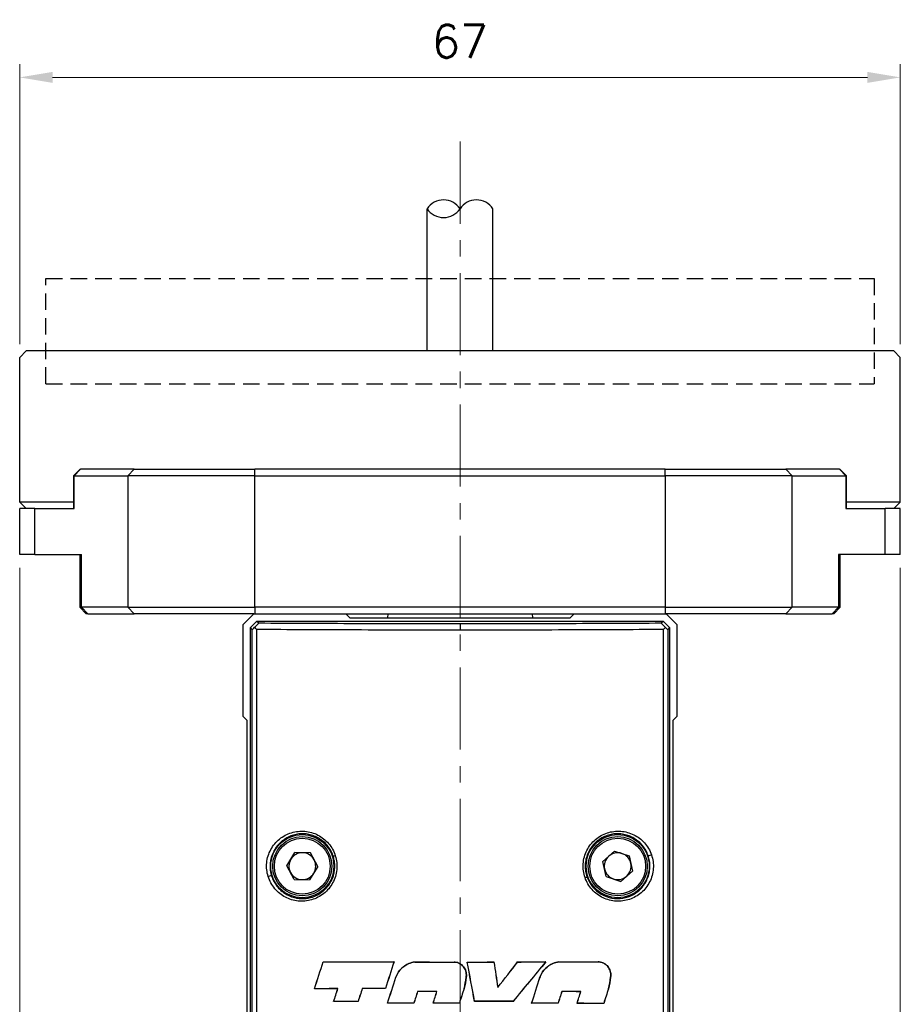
# Model space of a CAD drawing. Header units: inches. Extents: x 0 to 5766, y -2164 to 1330.
# Tile 147 of 210: x 4466 to 4533, y -563 to -488. Entities that reach past the tile are written whole.
import ezdxf

# ---------------------------------------------------------------- set-up
doc = ezdxf.new("R2010")
doc.units = ezdxf.units.IN
doc.header["$MEASUREMENT"] = 0
doc.linetypes.add('CENTER', pattern=[2, 1.25, -0.25, 0.25, -0.25])
doc.linetypes.add('HIDDEN', pattern=[0.375, 0.25, -0.125])
for name, color, linetype, lineweight in [('AM_5', 3, 'Continuous', 15), ('AM_7', 4, 'CENTER', 15), ('可見 (ISO)', 7, 'Continuous', 25), ('窄部可見 (ISO)', 7, 'Continuous', 25)]:
    doc.layers.add(name, color=color, linetype=linetype, lineweight=lineweight)
doc.styles.add('尺寸標註', font='romans.shx', dxfattribs={"bigfont": 'CHINESET.SHX'})
doc.dimstyles.new('CNS1$0', dxfattribs={"dimtxt": 2.5, "dimasz": 2.5, "dimexe": 1, "dimexo": 1, "dimgap": 1.5, "dimtad": 1, "dimtoh": 1, "dimdec": 1, "dimdsep": 46, "dimtxsty": '尺寸標註', "dimcen": 0, "dimclrd": 2, "dimclre": 2, "dimclrt": 1, "dimadec": 0, "dimazin": 2, "dimtp": 0.1, "dimtm": 0.1, "dimtfac": 0.71, "dimtdec": 1, "dimtmove": 0, "dimatfit": 0, "dimfxl": 0, "dimlwd": 13, "dimlwe": 13, "dimarcsym": 0})

# ---------------------------------------------------------------- blocks, each defined once
blk = doc.blocks.new('*D455')
at = {"layer": 'AM_5', "color": 2, "lineweight": 13}
for p, q in [((4465.97, -512.598), (4465.97, -491.294)), ((4532.97, -512.598), (4532.97, -491.294)), ((4468.47, -492.294), (4530.47, -492.294))]:
    blk.add_line(p, q, dxfattribs=at)
at = {"layer": 'AM_5', "color": 2}
for points in [[(4468.47, -491.877), (4468.47, -492.711), (4465.97, -492.294)], [(4530.47, -491.877), (4530.47, -492.711), (4532.97, -492.294)]]:
    blk.add_solid(points, dxfattribs=at)
at = {"layer": 'Defpoints', "color": 0}
for p in [(4532.97, -492.294), (4465.97, -513.598), (4532.97, -513.598)]:
    blk.add_point(p, dxfattribs=at)
at = {"layer": 'AM_5', "color": 1, "insert": (4499.47, -489.544), "char_height": 2.5, "attachment_point": 5, "style": '尺寸標註'}
blk.add_mtext('67', dxfattribs=at)
blk = doc.blocks.new('*D458')
at = {"layer": 'AM_5', "color": 2, "lineweight": 13}
for p, q in [((4465.97, -529.598), (4465.97, -635.27)), ((4532.97, -529.598), (4532.97, -635.27)), ((4468.47, -634.27), (4530.47, -634.27))]:
    blk.add_line(p, q, dxfattribs=at)
at = {"layer": 'AM_5', "color": 2}
for points in [[(4468.47, -633.853), (4468.47, -634.686), (4465.97, -634.27)], [(4530.47, -633.853), (4530.47, -634.686), (4532.97, -634.27)]]:
    blk.add_solid(points, dxfattribs=at)
at = {"layer": 'Defpoints', "color": 0}
for p in [(4465.97, -528.598), (4532.97, -528.598), (4532.97, -634.27)]:
    blk.add_point(p, dxfattribs=at)
at = {"layer": 'AM_5', "color": 1, "insert": (4499.47, -631.52), "char_height": 2.5, "attachment_point": 5, "style": '尺寸標註'}
blk.add_mtext('67', dxfattribs=at)

msp = doc.modelspace()

# ---------------------------------------------------------------- linework, layer by layer
at = {"color": 7, "linetype": 'HIDDEN', "ltscale": 5}
for p, q in [((4467.97, -515.598), (4467.97, -507.598)), ((4467.97, -507.598), (4530.97, -507.598)), ((4530.97, -507.598), (4530.97, -515.598)), ((4467.97, -515.598), (4530.97, -515.598))]:
    msp.add_line(p, q, dxfattribs=at)
for centre, start, end in [((4498.22, -503.116), 33.55731, 146.44269), ((4500.72, -503.116), 33.55731, 146.44269), ((4498.22, -501.458), 213.55731, 326.44269)]:
    msp.add_arc(centre, 1.5, start, end)
at = {"layer": 'AM_7', "ltscale": 5}
msp.add_line((4499.47, -497.177), (4499.47, -603.708), dxfattribs=at)
at = {"layer": '可見 (ISO)'}
for p, q in [((4496.97, -513.098), (4496.97, -502.287)), ((4501.97, -513.098), (4501.97, -502.287)), ((4466.47, -513.098), (4465.97, -513.598)), ((4465.97, -524.598), (4465.97, -513.598)), ((4532.47, -513.098), (4466.47, -513.098)), ((4532.47, -513.098), (4532.97, -513.598)), ((4532.97, -524.598), (4532.97, -513.598)), ((4470.573, -522.098), (4470.073, -522.598)), ((4470.107, -522.598), (4470.073, -522.598)), ((4470.073, -522.598), (4470.073, -525.098)), ((4470.107, -522.598), (4474.19, -522.598)), ((4470.573, -522.098), (4470.59, -522.098)), ((4474.673, -522.098), (4470.59, -522.098)), ((4483.849, -522.598), (4474.19, -522.598)), ((4474.673, -522.098), (4483.849, -522.098)), ((4515.09, -522.098), (4483.849, -522.098)), ((4483.849, -522.598), (4515.09, -522.598)), ((4515.09, -522.098), (4524.267, -522.098)), ((4524.75, -522.598), (4515.09, -522.598)), ((4528.349, -522.098), (4524.267, -522.098)), ((4524.75, -522.598), (4528.832, -522.598)), ((4528.349, -522.098), (4528.366, -522.098)), ((4528.366, -522.098), (4528.866, -522.598)), ((4528.866, -522.598), (4528.832, -522.598)), ((4528.866, -525.098), (4528.866, -522.598)), ((4470.073, -524.598), (4465.97, -524.598)), ((4466.47, -525.098), (4465.97, -524.598)), ((4532.97, -524.598), (4528.866, -524.598)), ((4532.47, -525.098), (4532.97, -524.598)), ((4467.111, -525.098), (4465.97, -525.098)), ((4465.97, -528.598), (4465.97, -525.098)), ((4467.111, -525.098), (4470.107, -525.098)), ((4528.832, -525.098), (4531.828, -525.098)), ((4532.97, -525.098), (4531.828, -525.098)), ((4532.97, -528.598), (4532.97, -525.098)), ((4467.111, -528.598), (4465.97, -528.598)), ((4467.111, -528.598), (4470.673, -528.598)), ((4470.537, -528.598), (4470.537, -532.598)), ((4531.828, -528.598), (4528.266, -528.598)), ((4528.403, -532.598), (4528.403, -528.598)), ((4532.97, -528.598), (4531.828, -528.598)), ((4470.537, -532.598), (4470.673, -532.598)), ((4471.037, -533.098), (4470.537, -532.598)), ((4474.19, -532.598), (4470.673, -532.598)), ((4471.156, -533.098), (4471.037, -533.098)), ((4471.156, -533.098), (4474.673, -533.098)), ((4474.19, -532.598), (4483.849, -532.598)), ((4483.792, -533.098), (4474.673, -533.098)), ((4482.97, -533.92), (4483.792, -533.098)), ((4483.792, -533.098), (4490.792, -533.098)), ((4515.09, -532.598), (4483.849, -532.598)), ((4490.792, -533.098), (4491.092, -533.398)), ((4490.792, -533.098), (4508.148, -533.098)), ((4493.98, -533.098), (4493.959, -533.398)), ((4504.959, -533.098), (4504.98, -533.398)), ((4507.848, -533.398), (4508.148, -533.098)), ((4508.148, -533.098), (4515.148, -533.098)), ((4515.09, -532.598), (4524.75, -532.598)), ((4515.148, -533.098), (4515.97, -533.92)), ((4524.267, -533.098), (4515.148, -533.098)), ((4524.267, -533.098), (4527.783, -533.098)), ((4528.266, -532.598), (4524.75, -532.598)), ((4527.903, -533.098), (4527.783, -533.098)), ((4527.903, -533.098), (4528.403, -532.598)), ((4528.266, -532.598), (4528.403, -532.598)), ((4482.97, -540.92), (4482.97, -533.92)), ((4483.52, -534.148), (4484.02, -533.648)), ((4484.02, -533.648), (4514.92, -533.648)), ((4484.02, -533.648), (4484.166, -533.794)), ((4491.092, -533.398), (4507.848, -533.398)), ((4514.774, -533.794), (4514.92, -533.648)), ((4514.92, -533.648), (4515.42, -534.148)), ((4515.97, -533.92), (4515.97, -540.92)), ((4483.52, -591.598), (4483.52, -534.148)), ((4483.665, -534.294), (4483.52, -534.148)), ((4515.42, -534.148), (4515.274, -534.294)), ((4515.42, -534.148), (4515.42, -591.598)), ((4483.27, -541.22), (4482.97, -540.92)), ((4483.27, -567.548), (4483.27, -541.22)), ((4515.97, -540.92), (4515.67, -541.22)), ((4515.67, -541.22), (4515.67, -567.548)), ((4511.97, -549.888), (4511.97, -549.887)), ((4486.29, -552.263), (4486.91, -551.258)), ((4488.09, -551.294), (4486.91, -551.258)), ((4511.227, -551.143), (4510.348, -551.931)), ((4511.227, -551.143), (4512.349, -551.51)), ((4484.77, -552.02), (4484.77, -552.02)), ((4488.65, -552.333), (4488.09, -551.294)), ((4510.59, -553.086), (4510.348, -551.931)), ((4512.349, -551.51), (4512.592, -552.666)), ((4486.849, -553.302), (4486.29, -552.263)), ((4488.65, -552.333), (4488.029, -553.338)), ((4511.712, -553.454), (4512.592, -552.666)), ((4486.849, -553.302), (4488.029, -553.338)), ((4510.59, -553.086), (4511.712, -553.454)), ((4511.97, -554.923), (4511.97, -554.923)), ((4489.066, -559.566), (4489.068, -559.57)), ((4494.453, -559.582), (4494.448, -559.586)), ((4496.029, -559.585), (4496.029, -559.588)), ((4499.019, -559.587), (4499.019, -559.59)), ((4500.019, -559.587), (4500.024, -559.59)), ((4502.051, -559.586), (4502.048, -559.589)), ((4503.857, -559.583), (4503.859, -559.587)), ((4505.994, -559.579), (4505.986, -559.582)), ((4506.994, -559.576), (4506.994, -559.58)), ((4509.985, -559.566), (4509.985, -559.569)), ((4494.592, -560.745), (4494.595, -560.746)), ((4499.941, -560.741), (4499.937, -560.74)), ((4505.555, -560.744), (4505.558, -560.745)), ((4510.931, -560.744), (4510.928, -560.744)), ((4488.396, -561.623), (4488.401, -561.619)), ((4490.175, -561.616), (4490.18, -561.612)), ((4492.032, -561.61), (4492.03, -561.606)), ((4493.798, -561.605), (4493.795, -561.602)), ((4499.78, -561.61), (4499.776, -561.609)), ((4502.346, -561.519), (4502.344, -561.527)), ((4510.769, -561.617), (4510.765, -561.616)), ((4496.245, -561.831), (4496.243, -561.827)), ((4497.713, -561.83), (4497.718, -561.826)), ((4507.217, -561.84), (4507.215, -561.837)), ((4508.657, -561.845), (4508.661, -561.842)), ((4489.858, -562.597), (4489.863, -562.593)), ((4491.718, -562.59), (4491.715, -562.587)), ((4493.955, -562.722), (4493.959, -562.718)), ((4495.96, -562.719), (4495.957, -562.715)), ((4497.427, -562.717), (4497.432, -562.713)), ((4499.424, -562.716), (4499.421, -562.713)), ((4500.579, -562.579), (4500.581, -562.576)), ((4503.503, -562.582), (4503.501, -562.578)), ((4504.92, -562.722), (4504.925, -562.718)), ((4506.931, -562.727), (4506.929, -562.723)), ((4508.372, -562.731), (4508.377, -562.728)), ((4510.406, -562.739), (4510.403, -562.736))]:
    msp.add_line(p, q, dxfattribs=at)
for centre, radius in [((4487.47, -552.298), 2.4), ((4487.47, -552.298), 2.25), ((4511.47, -552.298), 2.4), ((4511.47, -552.298), 2.25)]:
    msp.add_circle(centre, radius, dxfattribs=at)
for centre, start, end in [((4487.47, -552.298), 148.28531, 208.28531), ((4487.47, -552.298), 88.28531, 148.28531), ((4487.47, -552.298), 28.28531, 88.28531), ((4487.47, -552.298), 328.28531, 28.28531), ((4511.47, -552.298), 131.86527, 191.86527), ((4511.47, -552.298), 71.86527, 131.86527), ((4511.47, -552.298), 11.86527, 71.86527), ((4511.47, -552.298), 191.86527, 251.86527), ((4511.47, -552.298), 311.86527, 11.86527), ((4487.47, -552.298), 208.28531, 268.28531), ((4487.47, -552.298), 268.28531, 328.28531), ((4511.47, -552.298), 251.86527, 311.86527)]:
    msp.add_arc(centre, 1.022, start, end, dxfattribs=at)
for centre, major_axis, ratio, start_param, end_param in [((4484.165, -533.794), (0.5, 0.5), 0.017452, 3.14159, 4.006018), ((4484.166, -534.292), (0.493, -0.493), 0.175806, 4.197647, 4.541104), ((4514.774, -534.292), (0.493, 0.493), 0.175806, 4.883675, 5.227077), ((4514.774, -533.794), (0.5, -0.5), 0.017447, 5.418712, 6.283193), ((4491.574, -527.025), (135.674, 418.286), 0.017452, 4.635244, 4.640177), ((4491.541, -527.008), (-136.376, -420.45), 0.017452, 1.494045, 1.498935), ((4499.47, -558.789), (45.744, 0), 0.017452, 4.48294, 4.602487), ((4499.47, -558.789), (-45.944, 0), 0.017452, 1.342423, 1.461269), ((4507.331, -546.808), (147.03, 453.297), 0.017452, 1.604649, 1.609098), ((4507.295, -546.809), (-146.373, -451.272), 0.017452, 4.746358, 4.750843), ((4499.47, -558.789), (45.743, 0), 0.017452, 4.6371, 4.702533), ((4499.47, -558.789), (-45.943, 0), 0.017452, 1.49584, 1.560981), ((4499.47, -558.789), (45.743, 0), 0.017452, 4.724406, 4.768849), ((4476.219, -560.992), (-249.048, 1332.253), 0.017452, 4.707935, 4.710181), ((4499.47, -558.789), (-45.943, 0), 0.017452, 1.582853, 1.626945), ((4476.117, -560.992), (250.136, -1338.077), 0.017452, 1.56635, 1.568581), ((4534.107, -537.494), (-302.392, 1983.882), 0.017452, 1.579274, 1.580251), ((4533.954, -537.495), (301.054, -1975.105), 0.017452, 4.720914, 4.721892), ((4497.818, -563.896), (-74.387, -95.124), 0.017452, 1.609349, 1.62976), ((4497.825, -563.896), (74.061, 94.706), 0.017452, 4.751141, 4.771588), ((4499.47, -568.706), (45.946, 55.561), 0.011124, 1.415052, 1.469496), ((4499.47, -568.706), (45.746, 55.319), 0.011124, 1.41426, 1.469075), ((4499.47, -558.789), (45.743, 0), 0.017452, 4.808444, 4.855496), ((4499.47, -558.789), (-45.943, 0), 0.017452, 1.666469, 1.713111), ((4499.47, -558.789), (45.744, 0), 0.017452, 4.877624, 4.94433), ((4499.47, -558.789), (-45.944, 0), 0.017452, 1.735311, 1.801708), ((4491.479, -543.285), (145.917, 453.567), 0.017452, 4.675138, 4.6795), ((4491.443, -543.283), (-146.586, -455.646), 0.017452, 1.533743, 1.538075), ((4491.556, -576.913), (147.074, 457.162), 0.017452, 4.74905, 4.753378), ((4491.52, -576.915), (-147.737, -459.223), 0.017452, 1.607329, 1.611627), ((4499.47, -562.397), (-45.744, 0), 0.017452, 4.917015, 4.956906), ((4499.47, -562.397), (45.944, 0), 0.017452, 1.77441, 1.814116), ((4491.499, -531.629), (139.308, 433.025), 0.017452, 4.646428, 4.6487), ((4491.465, -531.616), (-140.007, -435.197), 0.017452, 1.505171, 1.507431), ((4507.216, -541.477), (145.685, 452.845), 0.017452, 1.620874, 1.623042), ((4507.178, -541.481), (-145.011, -450.75), 0.017452, 4.762673, 4.764851), ((4499.47, -562.397), (45.943, 0), 0.017452, 1.694623, 1.73345), ((4499.47, -562.397), (-45.743, 0), 0.017452, 4.836703, 4.875703), ((4499.47, -565.181), (45.944, 142.854), 0.005344, 1.547508, 1.555235), ((4507.571, -565.18), (-149.34, -464.208), 0.017452, 4.710313, 4.712696), ((4507.531, -597), (136.544, 424.433), 0.017452, 1.492948, 1.495595), ((4507.499, -596.98), (-135.835, -422.23), 0.017452, 4.634153, 4.63682), ((4507.568, -554.43), (149.468, 464.604), 0.017452, 1.592333, 1.594243), ((4507.532, -554.431), (-148.811, -462.563), 0.017452, 4.734003, 4.735922), ((4499.47, -562.627), (45.943, 0), 0.017452, 1.608943, 1.641096), ((4499.47, -562.627), (-45.743, 0), 0.017452, 4.750807, 4.782941), ((4491.398, -553.79), (148.705, 462.234), 0.017452, 4.69869, 4.700611), ((4491.362, -553.79), (-149.362, -464.277), 0.017452, 1.55719, 1.559101), ((4507.461, -587.693), (143.269, 445.335), 0.017452, 1.518318, 1.520312), ((4507.426, -587.687), (-142.588, -443.219), 0.017452, 4.659657, 4.66166), ((4499.47, -562.627), (45.944, 0), 0.017452, 1.369371, 1.401408), ((4499.47, -562.627), (-45.744, 0), 0.017452, 4.510179, 4.542196), ((4491.993, -587.099), (142.921, 444.254), 0.017452, 4.772881, 4.774879), ((4491.954, -587.105), (-143.6, -446.366), 0.017452, 1.63105, 1.633039), ((4499.47, -563.377), (-45.744, 0), 0.017452, 4.882677, 4.924094), ((4499.47, -563.377), (45.944, 0), 0.017452, 1.740393, 1.781457), ((4499.47, -563.515), (-45.743, 0), 0.017452, 4.789192, 4.83325), ((4499.47, -563.515), (45.943, 0), 0.017452, 1.64732, 1.691023), ((4499.47, -563.515), (-45.743, 0), 0.017452, 4.713393, 4.757059), ((4499.47, -563.515), (45.943, 0), 0.017452, 1.571851, 1.615167), ((4499.47, -563.377), (-45.743, 0), 0.017452, 4.624105, 4.688146), ((4499.47, -563.377), (45.943, 0), 0.017452, 1.482934, 1.546596), ((4499.47, -563.515), (-45.743, 0), 0.017452, 4.548537, 4.592954), ((4499.47, -563.515), (45.943, 0), 0.017452, 1.407721, 1.451778), ((4499.47, -563.515), (-45.744, 0), 0.017452, 4.470973, 4.516514), ((4499.47, -563.515), (45.944, 0), 0.017452, 1.33051, 1.375677)]:
    msp.add_ellipse(centre, major_axis=major_axis, ratio=ratio, start_param=start_param, end_param=end_param, dxfattribs=at)
for points, knots in [([(4483.847, -534.125), (4483.888, -534.085), (4483.928, -534.044), (4484.003, -533.968), (4484.038, -533.933), (4484.094, -533.874), (4484.117, -533.85), (4484.145, -533.82), (4484.153, -533.81), (4484.164, -533.797), (4484.166, -533.794), (4484.166, -533.794)], [0.00000099, 0.00000099, 0.00000099, 0.00000099, 0.01702996, 0.01702996, 0.03328155, 0.03328155, 0.04744352, 0.04744352, 0.05732796, 0.05732796, 0.06696406, 0.06696406, 0.06696406, 0.06696406]), ([(4514.774, -533.794), (4514.773, -533.794), (4514.776, -533.797), (4514.786, -533.81), (4514.795, -533.82), (4514.823, -533.85), (4514.845, -533.874), (4514.902, -533.933), (4514.937, -533.968), (4515.012, -534.044), (4515.052, -534.085), (4515.092, -534.125)], [0.00000019, 0.00000019, 0.00000019, 0.00000019, 0.00958951, 0.00958951, 0.01942595, 0.01942595, 0.03351977, 0.03351977, 0.04969025, 0.04969025, 0.06662507, 0.06662507, 0.06662507, 0.06662507]), ([(4494.592, -560.745), (4494.603, -560.712), (4494.616, -560.68), (4494.718, -560.433), (4494.852, -560.237), (4495.162, -559.927), (4495.359, -559.793), (4495.721, -559.644), (4495.876, -559.604), (4496.029, -559.585)], [0.5825559, 0.5825559, 0.5825559, 0.5825559, 0.5923311, 0.5923311, 0.6581416, 0.6581416, 0.724146, 0.724146, 0.7690398, 0.7690398, 0.7690398, 0.7690398]), ([(4496.029, -559.588), (4495.876, -559.608), (4495.722, -559.647), (4495.361, -559.796), (4495.165, -559.93), (4494.855, -560.239), (4494.721, -560.435), (4494.619, -560.681), (4494.607, -560.714), (4494.595, -560.746)], [0.8089084, 0.8089084, 0.8089084, 0.8089084, 0.8536893, 0.8536893, 0.9195588, 0.9195588, 0.9852367, 0.9852367, 0.9949888, 0.9949888, 0.9949888, 0.9949888]), ([(4499.019, -559.587), (4499.129, -559.592), (4499.244, -559.617), (4499.471, -559.711), (4499.582, -559.786), (4499.756, -559.961), (4499.831, -560.071), (4499.932, -560.313), (4499.956, -560.444), (4499.956, -560.568), (4499.956, -560.624), (4499.951, -560.682), (4499.941, -560.741)], [0.4481982, 0.4481982, 0.4481982, 0.4481982, 0.4807882, 0.4807882, 0.5177647, 0.5177647, 0.5547396, 0.5547396, 0.5917144, 0.5917144, 0.5917144, 0.6086798, 0.6086798, 0.6086798, 0.6086798]), ([(4499.937, -560.74), (4499.948, -560.682), (4499.953, -560.624), (4499.953, -560.445), (4499.928, -560.314), (4499.828, -560.073), (4499.753, -559.963), (4499.579, -559.789), (4499.469, -559.714), (4499.243, -559.62), (4499.128, -559.596), (4499.019, -559.59)], [-0.3117206, -0.3117206, -0.3117206, -0.3117206, -0.2948045, -0.2948045, -0.2579612, -0.2579612, -0.2211179, -0.2211179, -0.1842729, -0.1842729, -0.1518065, -0.1518065, -0.1518065, -0.1518065]), ([(4505.555, -560.744), (4505.566, -560.712), (4505.578, -560.68), (4505.68, -560.433), (4505.814, -560.236), (4506.124, -559.924), (4506.321, -559.788), (4506.685, -559.636), (4506.84, -559.596), (4506.994, -559.576)], [0.5887308, 0.5887308, 0.5887308, 0.5887308, 0.5984663, 0.5984663, 0.6643072, 0.6643072, 0.7311621, 0.7311621, 0.7766128, 0.7766128, 0.7766128, 0.7766128]), ([(4506.994, -559.58), (4506.841, -559.6), (4506.686, -559.64), (4506.323, -559.791), (4506.126, -559.927), (4505.817, -560.238), (4505.683, -560.434), (4505.582, -560.681), (4505.569, -560.713), (4505.558, -560.745)], [-0.2434649, -0.2434649, -0.2434649, -0.2434649, -0.1981316, -0.1981316, -0.1314185, -0.1314185, -0.0657093, -0.0657093, -0.0559962, -0.0559962, -0.0559962, -0.0559962]), ([(4509.985, -559.566), (4510.098, -559.57), (4510.216, -559.595), (4510.451, -559.692), (4510.565, -559.77), (4510.743, -559.949), (4510.82, -560.061), (4510.922, -560.307), (4510.947, -560.441), (4510.947, -560.568), (4510.947, -560.625), (4510.942, -560.685), (4510.931, -560.744)], [0.463511, 0.463511, 0.463511, 0.463511, 0.4979661, 0.4979661, 0.5369755, 0.5369755, 0.5748596, 0.5748596, 0.6127438, 0.6127438, 0.6127438, 0.6300956, 0.6300956, 0.6300956, 0.6300956]), ([(4510.928, -560.744), (4510.938, -560.685), (4510.943, -560.625), (4510.943, -560.442), (4510.918, -560.308), (4510.817, -560.062), (4510.74, -559.951), (4510.563, -559.773), (4510.449, -559.695), (4510.215, -559.599), (4510.097, -559.574), (4509.985, -559.569)], [-0.3225381, -0.3225381, -0.3225381, -0.3225381, -0.3052377, -0.3052377, -0.2674894, -0.2674894, -0.2297412, -0.2297412, -0.1908825, -0.1908825, -0.1565689, -0.1565689, -0.1565689, -0.1565689])]:
    msp.add_open_spline(points, degree=3, knots=knots, dxfattribs=at)
for points in [[(4499.776, -561.609), (4499.851, -561.323), (4499.905, -561.034), (4499.937, -560.74)], [(4499.941, -560.741), (4499.908, -561.034), (4499.854, -561.324), (4499.78, -561.61)], [(4510.765, -561.616), (4510.84, -561.329), (4510.895, -561.039), (4510.928, -560.744)], [(4510.931, -560.744), (4510.898, -561.039), (4510.844, -561.33), (4510.769, -561.617)]]:
    msp.add_open_spline(points, degree=3, dxfattribs=at)
at = {"layer": '窄部可見 (ISO)'}
for p, q in [((4470.107, -522.598), (4470.59, -522.098)), ((4470.107, -525.098), (4470.107, -522.598)), ((4474.19, -522.598), (4474.673, -522.098)), ((4474.19, -522.598), (4474.19, -532.598)), ((4483.849, -522.598), (4483.849, -522.098)), ((4483.849, -532.598), (4483.849, -522.598)), ((4515.09, -522.598), (4515.09, -522.098)), ((4515.09, -522.598), (4515.09, -532.598)), ((4524.75, -522.598), (4524.267, -522.098)), ((4524.75, -532.598), (4524.75, -522.598)), ((4528.832, -522.598), (4528.349, -522.098)), ((4528.832, -522.598), (4528.832, -525.098)), ((4467.111, -528.598), (4467.111, -525.098)), ((4531.828, -528.598), (4531.828, -525.098)), ((4470.673, -532.598), (4470.673, -528.598)), ((4528.266, -528.598), (4528.266, -532.598)), ((4470.673, -532.598), (4471.156, -533.098)), ((4474.673, -533.098), (4474.19, -532.598)), ((4483.849, -532.598), (4483.849, -533.098)), ((4515.09, -532.598), (4515.09, -533.098)), ((4524.75, -532.598), (4524.267, -533.098)), ((4528.266, -532.598), (4527.783, -533.098)), ((4499.47, -533.84), (4499.47, -534.34)), ((4483.665, -591.453), (4483.665, -534.294)), ((4483.996, -534.294), (4483.996, -591.453)), ((4514.943, -591.453), (4514.943, -534.294)), ((4515.274, -534.294), (4515.274, -591.453))]:
    msp.add_line(p, q, dxfattribs=at)
for centre in [(4487.47, -552.298), (4511.47, -552.298)]:
    msp.add_circle(centre, 2.125, dxfattribs=at)
for centre, major_axis, ratio, start_param, end_param in [((4490.025, -551.505), (-0.191, -0.059), 0.062926, 4.911673, 6.265697), ((4513.973, -551.426), (-0.189, -0.065), 0.109215, 0.017558, 1.876428), ((4484.94, -553.09), (0.191, 0.059), 0.099527, 0.01754, 1.880288), ((4508.941, -553.171), (0.189, 0.065), 0.069409, 4.910151, 6.26569)]:
    msp.add_ellipse(centre, major_axis=major_axis, ratio=ratio, start_param=start_param, end_param=end_param, dxfattribs=at)
for points, knots in [([(4484.166, -533.794), (4486.561, -533.809), (4489.048, -533.82), (4491.573, -533.828), (4494.184, -533.836), (4496.837, -533.84), (4499.47, -533.84)], [5.9381675, 5.9381675, 5.9381675, 5.9381675, 6.1077792, 6.1077792, 6.1077792, 6.2831853, 6.2831853, 6.2831853, 6.2831853]), ([(4499.47, -533.84), (4502.102, -533.84), (4504.755, -533.836), (4507.367, -533.828), (4509.892, -533.82), (4512.378, -533.809), (4514.774, -533.794)], [0, 0, 0, 0, 0.1754058, 0.1754058, 0.1754058, 0.3450214, 0.3450214, 0.3450214, 0.3450214]), ([(4499.47, -534.34), (4496.808, -534.34), (4494.126, -534.336), (4491.486, -534.328), (4488.932, -534.32), (4486.418, -534.309), (4483.996, -534.294)], [0, 0, 0, 0, 0.1754061, 0.1754061, 0.1754061, 0.345025, 0.345025, 0.345025, 0.345025]), ([(4514.943, -534.294), (4512.521, -534.309), (4510.007, -534.32), (4507.454, -534.328), (4504.813, -534.336), (4502.131, -534.34), (4499.47, -534.34)], [5.9381603, 5.9381603, 5.9381603, 5.9381603, 6.1077795, 6.1077795, 6.1077795, 6.2831853, 6.2831853, 6.2831853, 6.2831853]), ([(4484.876, -553.09), (4484.823, -552.921), (4484.787, -552.748), (4484.769, -552.571), (4484.751, -552.394), (4484.751, -552.214), (4484.768, -552.038), (4484.785, -551.861), (4484.82, -551.688), (4484.872, -551.519), (4484.924, -551.35), (4484.993, -551.185), (4485.077, -551.031), (4485.16, -550.877), (4485.259, -550.732), (4485.371, -550.597), (4485.483, -550.462), (4485.607, -550.341), (4485.74, -550.232), (4485.874, -550.124), (4486.021, -550.027), (4486.173, -549.946), (4486.324, -549.866), (4486.483, -549.8), (4486.647, -549.75), (4486.811, -549.7), (4486.982, -549.666), (4487.152, -549.648), (4487.322, -549.63), (4487.494, -549.629), (4487.666, -549.644), (4488.012, -549.675), (4488.346, -549.771), (4488.658, -549.931), (4488.814, -550.012), (4488.96, -550.106), (4489.097, -550.214), (4489.233, -550.323), (4489.361, -550.447), (4489.475, -550.581), (4489.589, -550.716), (4489.688, -550.86), (4489.774, -551.015), (4489.859, -551.169), (4489.93, -551.335), (4489.983, -551.505)], [0.016662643, 0.016662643, 0.016662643, 0.016662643, 0.017195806, 0.017195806, 0.017195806, 0.017729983, 0.017729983, 0.017729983, 0.018267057, 0.018267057, 0.018267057, 0.018804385, 0.018804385, 0.018804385, 0.019342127, 0.019342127, 0.019342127, 0.019880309, 0.019880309, 0.019880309, 0.02041893, 0.02041893, 0.02041893, 0.020957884, 0.020957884, 0.020957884, 0.021497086, 0.021497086, 0.021497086, 0.022036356, 0.022036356, 0.022036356, 0.023114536, 0.023114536, 0.023114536, 0.023653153, 0.023653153, 0.023653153, 0.024190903, 0.024190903, 0.024190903, 0.024728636, 0.024728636, 0.024728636, 0.025266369, 0.025266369, 0.025266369, 0.025266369]), ([(4508.982, -553.171), (4508.924, -553.001), (4508.882, -552.828), (4508.835, -552.473), (4508.829, -552.292), (4508.854, -551.937), (4508.883, -551.762), (4508.978, -551.42), (4509.043, -551.252), (4509.283, -550.78), (4509.508, -550.497), (4509.907, -550.158), (4510.053, -550.057), (4510.357, -549.888), (4510.515, -549.819), (4510.844, -549.712), (4511.015, -549.674), (4511.355, -549.633), (4511.526, -549.628), (4512.042, -549.664), (4512.375, -549.754), (4512.841, -549.981), (4512.987, -550.07), (4513.261, -550.277), (4513.39, -550.396), (4513.623, -550.655), (4513.725, -550.795), (4513.903, -551.096), (4513.979, -551.259), (4514.037, -551.426)], [0.016614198, 0.016614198, 0.016614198, 0.016614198, 0.01715223, 0.01715223, 0.017690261, 0.017690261, 0.018228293, 0.018228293, 0.018766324, 0.018766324, 0.019842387, 0.019842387, 0.020380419, 0.020380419, 0.02091845, 0.02091845, 0.021456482, 0.021456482, 0.021994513, 0.021994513, 0.023070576, 0.023070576, 0.023608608, 0.023608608, 0.024146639, 0.024146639, 0.024684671, 0.024684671, 0.025222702, 0.025222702, 0.025222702, 0.025222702]), ([(4489.834, -551.564), (4489.789, -551.422), (4489.731, -551.282), (4489.593, -551.02), (4489.513, -550.896), (4489.332, -550.664), (4489.23, -550.555), (4489.011, -550.36), (4488.894, -550.273), (4488.646, -550.121), (4488.514, -550.056), (4488.245, -549.95), (4488.108, -549.91), (4487.826, -549.853), (4487.681, -549.837), (4487.395, -549.831), (4487.253, -549.84), (4486.972, -549.883), (4486.831, -549.917), (4486.56, -550.008), (4486.43, -550.065), (4486.178, -550.203), (4486.057, -550.283), (4485.832, -550.463), (4485.727, -550.563), (4485.535, -550.782), (4485.448, -550.901), (4485.297, -551.152), (4485.233, -551.284), (4485.074, -551.703), (4485.019, -551.997), (4485.019, -552.298)], [0.008449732, 0.008449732, 0.008449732, 0.008449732, 0.008899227, 0.008899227, 0.009348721, 0.009348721, 0.009798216, 0.009798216, 0.01024771, 0.01024771, 0.010697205, 0.010697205, 0.011146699, 0.011146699, 0.011596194, 0.011596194, 0.012045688, 0.012045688, 0.012495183, 0.012495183, 0.012944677, 0.012944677, 0.013394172, 0.013394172, 0.013843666, 0.013843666, 0.014293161, 0.014293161, 0.014742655, 0.014742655, 0.015641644, 0.015641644, 0.015641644, 0.015641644]), ([(4513.785, -551.492), (4513.736, -551.353), (4513.675, -551.218), (4513.533, -550.964), (4513.452, -550.846), (4513.27, -550.623), (4513.168, -550.519), (4512.951, -550.334), (4512.836, -550.251), (4512.593, -550.107), (4512.463, -550.044), (4512.199, -549.944), (4512.064, -549.905), (4511.787, -549.852), (4511.644, -549.837), (4511.361, -549.831), (4511.221, -549.841), (4510.94, -549.884), (4510.8, -549.919), (4510.529, -550.011), (4510.398, -550.068), (4510.146, -550.207), (4510.024, -550.288), (4509.799, -550.47), (4509.695, -550.57), (4509.503, -550.79), (4509.416, -550.91), (4509.267, -551.161), (4509.203, -551.293), (4509.099, -551.57), (4509.06, -551.713), (4509.007, -552.002), (4508.994, -552.149), (4508.994, -552.298)], [0.008491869, 0.008491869, 0.008491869, 0.008491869, 0.008936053, 0.008936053, 0.009380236, 0.009380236, 0.00982442, 0.00982442, 0.010268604, 0.010268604, 0.010712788, 0.010712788, 0.011156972, 0.011156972, 0.011601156, 0.011601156, 0.01204534, 0.01204534, 0.012489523, 0.012489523, 0.012933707, 0.012933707, 0.013377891, 0.013377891, 0.013822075, 0.013822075, 0.014266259, 0.014266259, 0.014710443, 0.014710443, 0.015154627, 0.015154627, 0.015598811, 0.015598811, 0.015598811, 0.015598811]), ([(4489.983, -551.505), (4490.037, -551.675), (4490.073, -551.852), (4490.109, -552.206), (4490.109, -552.383), (4490.074, -552.739), (4490.038, -552.914), (4489.933, -553.252), (4489.863, -553.418), (4489.693, -553.729), (4489.593, -553.874), (4489.367, -554.144), (4489.239, -554.268), (4488.966, -554.486), (4488.82, -554.581), (4488.509, -554.742), (4488.347, -554.807), (4488.017, -554.903), (4487.846, -554.936), (4487.502, -554.967), (4487.331, -554.966), (4486.991, -554.932), (4486.82, -554.898), (4486.492, -554.799), (4486.334, -554.735), (4486.03, -554.575), (4485.884, -554.479), (4485.615, -554.263), (4485.492, -554.143), (4485.267, -553.875), (4485.167, -553.729), (4484.999, -553.423), (4484.929, -553.261), (4484.876, -553.09)], [0.008052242, 0.008052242, 0.008052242, 0.008052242, 0.008590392, 0.008590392, 0.009128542, 0.009128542, 0.009666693, 0.009666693, 0.010204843, 0.010204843, 0.010742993, 0.010742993, 0.011281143, 0.011281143, 0.011819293, 0.011819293, 0.012357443, 0.012357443, 0.012895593, 0.012895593, 0.013433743, 0.013433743, 0.013971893, 0.013971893, 0.014510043, 0.014510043, 0.015048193, 0.015048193, 0.015586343, 0.015586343, 0.016124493, 0.016124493, 0.016662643, 0.016662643, 0.016662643, 0.016662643]), ([(4489.946, -552.298), (4489.946, -552.174), (4489.936, -552.051), (4489.918, -551.928), (4489.899, -551.806), (4489.871, -551.683), (4489.834, -551.564)], [0.0077021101, 0.0077021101, 0.0077021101, 0.0077021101, 0.0080759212, 0.0080759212, 0.0080759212, 0.0084497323, 0.0084497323, 0.0084497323, 0.0084497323]), ([(4514.037, -551.426), (4514.095, -551.594), (4514.137, -551.769), (4514.184, -552.122), (4514.19, -552.299), (4514.166, -552.655), (4514.136, -552.832), (4514.042, -553.173), (4513.978, -553.339), (4513.819, -553.655), (4513.725, -553.802), (4513.509, -554.076), (4513.387, -554.204), (4512.994, -554.541), (4512.688, -554.714), (4512.041, -554.932), (4511.693, -554.978), (4511.18, -554.948), (4511.008, -554.921), (4510.673, -554.835), (4510.511, -554.776), (4510.198, -554.627), (4510.046, -554.535), (4509.767, -554.327), (4509.637, -554.209), (4509.402, -553.947), (4509.295, -553.803), (4509.116, -553.5), (4509.041, -553.34), (4508.982, -553.171)], [0.007999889, 0.007999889, 0.007999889, 0.007999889, 0.008538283, 0.008538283, 0.009076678, 0.009076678, 0.009615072, 0.009615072, 0.010153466, 0.010153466, 0.010691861, 0.010691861, 0.011230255, 0.011230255, 0.012307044, 0.012307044, 0.013383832, 0.013383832, 0.013922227, 0.013922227, 0.014460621, 0.014460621, 0.014999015, 0.014999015, 0.01553741, 0.01553741, 0.016075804, 0.016075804, 0.016614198, 0.016614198, 0.016614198, 0.016614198]), ([(4513.92, -552.298), (4513.92, -552.161), (4513.909, -552.026), (4513.863, -551.755), (4513.829, -551.621), (4513.785, -551.492)], [0.0076672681, 0.0076672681, 0.0076672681, 0.0076672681, 0.0080795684, 0.0080795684, 0.0084918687, 0.0084918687, 0.0084918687, 0.0084918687]), ([(4485.019, -552.298), (4485.019, -552.382), (4485.024, -552.467), (4485.032, -552.551), (4485.036, -552.59), (4485.041, -552.63), (4485.048, -552.67), (4485.066, -552.792), (4485.094, -552.912), (4485.131, -553.031)], [0.015641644, 0.015641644, 0.015641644, 0.015641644, 0.0158933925, 0.0158933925, 0.0158933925, 0.0160132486, 0.0160132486, 0.0160132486, 0.0163848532, 0.0163848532, 0.0163848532, 0.0163848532]), ([(4485.131, -553.031), (4485.18, -553.188), (4485.243, -553.337), (4485.321, -553.479), (4485.383, -553.594), (4485.456, -553.705), (4485.537, -553.809), (4485.555, -553.833), (4485.574, -553.856), (4485.593, -553.879), (4485.697, -554.003), (4485.81, -554.115), (4485.934, -554.214), (4486.011, -554.277), (4486.092, -554.335), (4486.177, -554.388), (4486.228, -554.42), (4486.28, -554.45), (4486.332, -554.477), (4486.472, -554.551), (4486.618, -554.611), (4486.769, -554.657), (4486.834, -554.677), (4486.901, -554.694), (4486.968, -554.708), (4487.057, -554.727), (4487.146, -554.741), (4487.235, -554.75), (4487.392, -554.766), (4487.549, -554.767), (4487.708, -554.752), (4487.746, -554.749), (4487.784, -554.744), (4487.822, -554.739), (4487.943, -554.722), (4488.061, -554.697), (4488.177, -554.663), (4488.199, -554.656), (4488.221, -554.649), (4488.242, -554.642), (4488.372, -554.6), (4488.499, -554.547), (4488.622, -554.483), (4488.629, -554.479), (4488.636, -554.476), (4488.642, -554.472), (4488.771, -554.403), (4488.893, -554.324), (4489.008, -554.233), (4489.014, -554.229), (4489.019, -554.224), (4489.025, -554.219), (4489.133, -554.132), (4489.236, -554.035), (4489.328, -553.93), (4489.343, -553.913), (4489.358, -553.895), (4489.373, -553.878), (4489.453, -553.782), (4489.525, -553.681), (4489.59, -553.574), (4489.609, -553.542), (4489.628, -553.508), (4489.647, -553.475), (4489.699, -553.377), (4489.746, -553.276), (4489.785, -553.173), (4489.804, -553.123), (4489.821, -553.073), (4489.837, -553.022), (4489.865, -552.931), (4489.887, -552.839), (4489.905, -552.744), (4489.917, -552.677), (4489.927, -552.608), (4489.934, -552.539), (4489.942, -552.459), (4489.946, -552.378), (4489.946, -552.298)], [0.000508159, 0.000508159, 0.000508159, 0.000508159, 0.001003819, 0.001003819, 0.001003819, 0.001407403, 0.001407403, 0.001407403, 0.001498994, 0.001498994, 0.001498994, 0.001996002, 0.001996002, 0.001996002, 0.002306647, 0.002306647, 0.002306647, 0.002492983, 0.002492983, 0.002492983, 0.002990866, 0.002990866, 0.002990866, 0.003205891, 0.003205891, 0.003205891, 0.003488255, 0.003488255, 0.003488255, 0.003986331, 0.003986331, 0.003986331, 0.004105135, 0.004105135, 0.004105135, 0.004483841, 0.004483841, 0.004483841, 0.004554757, 0.004554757, 0.004554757, 0.004980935, 0.004980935, 0.004980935, 0.005004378, 0.005004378, 0.005004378, 0.005454, 0.005454, 0.005454, 0.005477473, 0.005477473, 0.005477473, 0.005903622, 0.005903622, 0.005903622, 0.005973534, 0.005973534, 0.005973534, 0.006353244, 0.006353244, 0.006353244, 0.006469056, 0.006469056, 0.006469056, 0.006802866, 0.006802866, 0.006802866, 0.006964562, 0.006964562, 0.006964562, 0.007252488, 0.007252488, 0.007252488, 0.007459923, 0.007459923, 0.007459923, 0.00770211, 0.00770211, 0.00770211, 0.00770211]), ([(4508.994, -552.298), (4508.994, -552.436), (4509.006, -552.573), (4509.051, -552.843), (4509.085, -552.976), (4509.13, -553.105)], [0.0155988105, 0.0155988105, 0.0155988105, 0.0155988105, 0.0160090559, 0.0160090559, 0.0164193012, 0.0164193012, 0.0164193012, 0.0164193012]), ([(4509.13, -553.105), (4509.227, -553.386), (4509.372, -553.642), (4509.559, -553.868), (4509.746, -554.095), (4509.968, -554.282), (4510.218, -554.428), (4510.469, -554.574), (4510.737, -554.672), (4511.019, -554.723), (4511.3, -554.774), (4511.583, -554.776), (4511.864, -554.729), (4512.145, -554.682), (4512.411, -554.588), (4512.66, -554.448), (4512.785, -554.379), (4512.902, -554.299), (4513.013, -554.209), (4513.123, -554.119), (4513.227, -554.018), (4513.321, -553.909), (4513.416, -553.8), (4513.5, -553.683), (4513.574, -553.558), (4513.648, -553.433), (4513.712, -553.3), (4513.763, -553.163), (4513.815, -553.026), (4513.854, -552.885), (4513.88, -552.74), (4513.907, -552.595), (4513.92, -552.445), (4513.92, -552.298)], [0.000560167, 0.000560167, 0.000560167, 0.000560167, 0.001448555, 0.001448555, 0.001448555, 0.002336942, 0.002336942, 0.002336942, 0.00322533, 0.00322533, 0.00322533, 0.004113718, 0.004113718, 0.004113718, 0.005002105, 0.005002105, 0.005002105, 0.005446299, 0.005446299, 0.005446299, 0.005890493, 0.005890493, 0.005890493, 0.006334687, 0.006334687, 0.006334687, 0.00677888, 0.00677888, 0.00677888, 0.007223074, 0.007223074, 0.007223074, 0.007667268, 0.007667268, 0.007667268, 0.007667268])]:
    msp.add_open_spline(points, degree=3, knots=knots, dxfattribs=at)

# ---------------------------------------------------------------- dimensions: what is measured, and where the dimension line sits
at = {"layer": 'AM_5'}
for base, p1, p2, picture, middle in [((4532.97, -492.294), (4465.97, -513.598), (4532.97, -513.598), '*D455', (4499.47, -489.544)), ((4532.97, -634.27), (4465.97, -528.598), (4532.97, -528.598), '*D458', (4499.47, -631.52))]:
    dim = msp.add_linear_dim(base=base, p1=p1, p2=p2, dimstyle='CNS1$0', override={"dimfxl": 4, "dimarcsym": 1}, dxfattribs=at)
    dim.commit()
    dim.dimension.update_dxf_attribs({"geometry": picture, "text_midpoint": middle})

doc.saveas('drawing.dxf')
